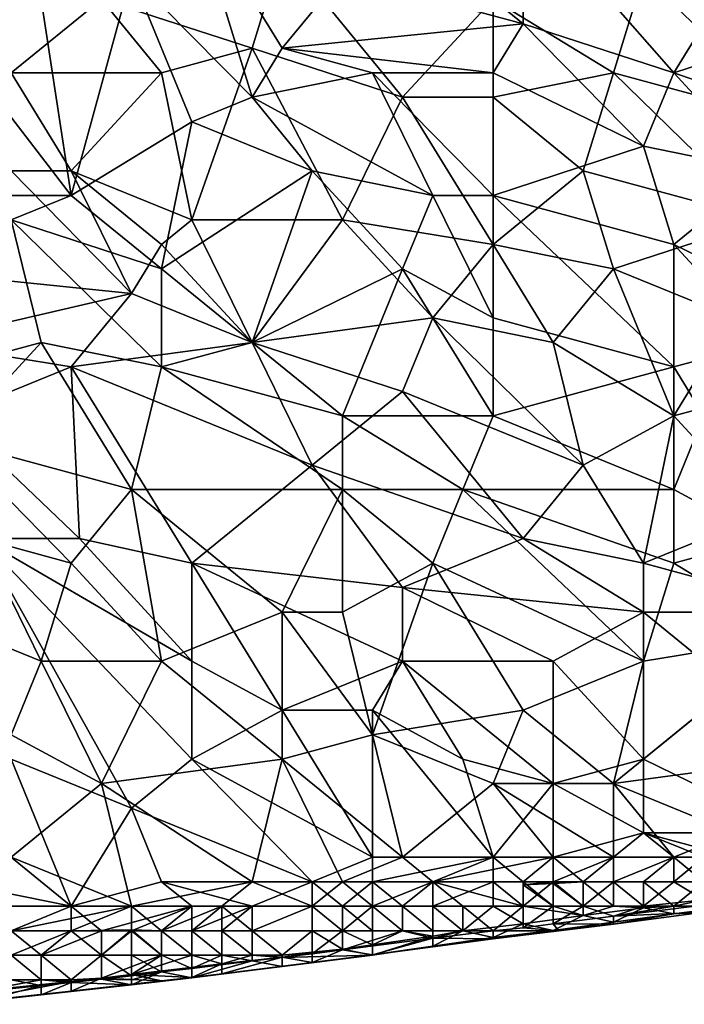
# Model space of a CAD drawing. Extents: x -0.7 to 0.7, y -0.35 to 0.35.
# Tile 134 of 226: x 0.22 to 0.3, y -0.34 to -0.22. Entities that reach past the tile are written whole.
import ezdxf

# ---------------------------------------------------------------- set-up
doc = ezdxf.new("R2010")
doc.units = 0

msp = doc.modelspace()

# ---------------------------------------------------------------- linework, layer by layer
for points in [[(0.24824, -0.22788, 0.43706), (0.2406, -0.20302, 0.43705), (0.23296, -0.21234, 0.43706)], [(0.25206, -0.22167, 0.43708), (0.25969, -0.21234, 0.43706), (0.2406, -0.20302, 0.43705)], [(0.24824, -0.22788, 0.43706), (0.25206, -0.22167, 0.43708), (0.2406, -0.20302, 0.43705)], [(0.2826, -0.21856, 0.43705), (0.2826, -0.20302, 0.43703), (0.27115, -0.20924, 0.43704)], [(0.2826, -0.20302, 0.43703), (0.3017, -0.22477, 0.43704), (0.31315, -0.20613, 0.43704)], [(0.3017, -0.22477, 0.43704), (0.2826, -0.20302, 0.43703), (0.2826, -0.21856, 0.43705)], [(0.3017, -0.22477, 0.43704), (0.32079, -0.21856, 0.43703), (0.31315, -0.20613, 0.43704)], [(0.22914, -0.21545, 0.41246), (0.21769, -0.22477, 0.41248), (0.21769, -0.20924, 0.41245)], [(0.24824, -0.22167, 0.41245), (0.22914, -0.21545, 0.41246), (0.25206, -0.20924, 0.41244)], [(0.24824, -0.22167, 0.41245), (0.25206, -0.20924, 0.41244), (0.26733, -0.22788, 0.41243)], [(0.26733, -0.22788, 0.41243), (0.25206, -0.20924, 0.41244), (0.27879, -0.21545, 0.41244)], [(0.25969, -0.21234, 0.43706), (0.2826, -0.21856, 0.43705), (0.27115, -0.20924, 0.43704)], [(0.29788, -0.21234, 0.41242), (0.32843, -0.20924, 0.41245), (0.32079, -0.22167, 0.41246)], [(0.22533, -0.24031, 0.43708), (0.23296, -0.21234, 0.43706), (0.22151, -0.21545, 0.43707)], [(0.22533, -0.24031, 0.43708), (0.2406, -0.23099, 0.43706), (0.23296, -0.21234, 0.43706)], [(0.2406, -0.23099, 0.43706), (0.24824, -0.22788, 0.43706), (0.23296, -0.21234, 0.43706)], [(0.25206, -0.22167, 0.43708), (0.2826, -0.21856, 0.43705), (0.25969, -0.21234, 0.43706)], [(0.27879, -0.21545, 0.41244), (0.29788, -0.21234, 0.41242), (0.29406, -0.22477, 0.41244)], [(0.31697, -0.23099, 0.41246), (0.29406, -0.22477, 0.41244), (0.29788, -0.21234, 0.41242)], [(0.31697, -0.23099, 0.41246), (0.29788, -0.21234, 0.41242), (0.32079, -0.22167, 0.41246)], [(0.22533, -0.24031, 0.43708), (0.22151, -0.21545, 0.43707), (0.20623, -0.21545, 0.43706)], [(0.22533, -0.24031, 0.43708), (0.20623, -0.21545, 0.43706), (0.21005, -0.24031, 0.43706)], [(0.21769, -0.22477, 0.41248), (0.22914, -0.21545, 0.41246), (0.23678, -0.22477, 0.41246)], [(0.23678, -0.22477, 0.41246), (0.22914, -0.21545, 0.41246), (0.24824, -0.22167, 0.41245)], [(0.26733, -0.22788, 0.41243), (0.27879, -0.21545, 0.41244), (0.27879, -0.22788, 0.41243)], [(0.27879, -0.22788, 0.41243), (0.27879, -0.21545, 0.41244), (0.29406, -0.22477, 0.41244)], [(0.27879, -0.22477, 0.43704), (0.2826, -0.21856, 0.43705), (0.25206, -0.22167, 0.43708)], [(0.29788, -0.23409, 0.43704), (0.2826, -0.21856, 0.43705), (0.27879, -0.22477, 0.43704)], [(0.29788, -0.23409, 0.43704), (0.3017, -0.22477, 0.43704), (0.2826, -0.21856, 0.43705)], [(0.32843, -0.23409, 0.43703), (0.32079, -0.21856, 0.43703), (0.3017, -0.22477, 0.43704)], [(0.2406, -0.24342, 0.41244), (0.23678, -0.22477, 0.41246), (0.24824, -0.22167, 0.41245)], [(0.2406, -0.24342, 0.41244), (0.24824, -0.22167, 0.41245), (0.25969, -0.24342, 0.41245)], [(0.26351, -0.22477, 0.43707), (0.25206, -0.22167, 0.43708), (0.24824, -0.22788, 0.43706)], [(0.25969, -0.24342, 0.41245), (0.24824, -0.22167, 0.41245), (0.26733, -0.22788, 0.41243)], [(0.26351, -0.22477, 0.43707), (0.27879, -0.22477, 0.43704), (0.25206, -0.22167, 0.43708)], [(0.22533, -0.2372, 0.41246), (0.21769, -0.22477, 0.41248), (0.23678, -0.22477, 0.41246)], [(0.21769, -0.2372, 0.41245), (0.21769, -0.22477, 0.41248), (0.22533, -0.2372, 0.41246)], [(0.2406, -0.24342, 0.41244), (0.22533, -0.2372, 0.41246), (0.23678, -0.22477, 0.41246)], [(0.27115, -0.24031, 0.43704), (0.26351, -0.22477, 0.43707), (0.24824, -0.22788, 0.43706)], [(0.27879, -0.24031, 0.43704), (0.27879, -0.22477, 0.43704), (0.26351, -0.22477, 0.43707)], [(0.27879, -0.24031, 0.43704), (0.26351, -0.22477, 0.43707), (0.27115, -0.24031, 0.43704)], [(0.27879, -0.24031, 0.43704), (0.29788, -0.23409, 0.43704), (0.27879, -0.22477, 0.43704)], [(0.27879, -0.22788, 0.41243), (0.29406, -0.22477, 0.41244), (0.29024, -0.2372, 0.41245)], [(0.31315, -0.24342, 0.41243), (0.29024, -0.2372, 0.41245), (0.29406, -0.22477, 0.41244)], [(0.31315, -0.24342, 0.41243), (0.29406, -0.22477, 0.41244), (0.31697, -0.23099, 0.41246)], [(0.29788, -0.23409, 0.43704), (0.31315, -0.2372, 0.43702), (0.3017, -0.22477, 0.43704)], [(0.31315, -0.2372, 0.43702), (0.32843, -0.23409, 0.43703), (0.3017, -0.22477, 0.43704)], [(0.25587, -0.2372, 0.43706), (0.24824, -0.22788, 0.43706), (0.2406, -0.23099, 0.43706)], [(0.27115, -0.24031, 0.43704), (0.24824, -0.22788, 0.43706), (0.25587, -0.2372, 0.43706)], [(0.27879, -0.24652, 0.41247), (0.25969, -0.24342, 0.41245), (0.26733, -0.22788, 0.41243)], [(0.27879, -0.24652, 0.41247), (0.26733, -0.22788, 0.41243), (0.27879, -0.22788, 0.41243)], [(0.27879, -0.24652, 0.41247), (0.27879, -0.22788, 0.41243), (0.29024, -0.2372, 0.41245)], [(0.23678, -0.24963, 0.43705), (0.2406, -0.23099, 0.43706), (0.22533, -0.24031, 0.43708)], [(0.23678, -0.24963, 0.43705), (0.25587, -0.2372, 0.43706), (0.2406, -0.23099, 0.43706)], [(0.27879, -0.24031, 0.43704), (0.3017, -0.24652, 0.43703), (0.29788, -0.23409, 0.43704)], [(0.3017, -0.24652, 0.43703), (0.31315, -0.2372, 0.43702), (0.29788, -0.23409, 0.43704)], [(0.23296, -0.25274, 0.41245), (0.20242, -0.24963, 0.41248), (0.21769, -0.2372, 0.41245)], [(0.23296, -0.25274, 0.41245), (0.21769, -0.2372, 0.41245), (0.22533, -0.2372, 0.41246)], [(0.23296, -0.25274, 0.41245), (0.22533, -0.2372, 0.41246), (0.23678, -0.24652, 0.41243)], [(0.2406, -0.24342, 0.41244), (0.23678, -0.24652, 0.41243), (0.22533, -0.2372, 0.41246)], [(0.24824, -0.25895, 0.43706), (0.25587, -0.2372, 0.43706), (0.23678, -0.24963, 0.43705)], [(0.24824, -0.25895, 0.43706), (0.26733, -0.24963, 0.43706), (0.25587, -0.2372, 0.43706)], [(0.26733, -0.24963, 0.43706), (0.27115, -0.24031, 0.43704), (0.25587, -0.2372, 0.43706)], [(0.29406, -0.24963, 0.41246), (0.27879, -0.24652, 0.41247), (0.29024, -0.2372, 0.41245)], [(0.29406, -0.24963, 0.41246), (0.29024, -0.2372, 0.41245), (0.31315, -0.24342, 0.41243)], [(0.32079, -0.25585, 0.43706), (0.31315, -0.2372, 0.43702), (0.3017, -0.24652, 0.43703)], [(0.21005, -0.24031, 0.43706), (0.21769, -0.24342, 0.43706), (0.22533, -0.24031, 0.43708)], [(0.23678, -0.24963, 0.43705), (0.22533, -0.24031, 0.43708), (0.21769, -0.24342, 0.43706)], [(0.26733, -0.24963, 0.43706), (0.27879, -0.25585, 0.43703), (0.27115, -0.24031, 0.43704)], [(0.27879, -0.25585, 0.43703), (0.27879, -0.24031, 0.43704), (0.27115, -0.24031, 0.43704)], [(0.3017, -0.26206, 0.43706), (0.3017, -0.24652, 0.43703), (0.27879, -0.24031, 0.43704)], [(0.3017, -0.26206, 0.43706), (0.27879, -0.24031, 0.43704), (0.27879, -0.25585, 0.43703)], [(0.22151, -0.25895, 0.43707), (0.21769, -0.24342, 0.43706), (0.21005, -0.26206, 0.43706)], [(0.23678, -0.26206, 0.43706), (0.23678, -0.24963, 0.43705), (0.21769, -0.24342, 0.43706)], [(0.23678, -0.26206, 0.43706), (0.21769, -0.24342, 0.43706), (0.22151, -0.25895, 0.43707)], [(0.23678, -0.24652, 0.41243), (0.2406, -0.24342, 0.41244), (0.24824, -0.25895, 0.41245)], [(0.24824, -0.25895, 0.41245), (0.2406, -0.24342, 0.41244), (0.25969, -0.24342, 0.41245)], [(0.27115, -0.25585, 0.41245), (0.24824, -0.25895, 0.41245), (0.25969, -0.24342, 0.41245)], [(0.27115, -0.25585, 0.41245), (0.25969, -0.24342, 0.41245), (0.27879, -0.24652, 0.41247)], [(0.29406, -0.24963, 0.41246), (0.31315, -0.24342, 0.41243), (0.30933, -0.25585, 0.41243)], [(0.24824, -0.25895, 0.41245), (0.23296, -0.25274, 0.41245), (0.23678, -0.24652, 0.41243)], [(0.27879, -0.24652, 0.41247), (0.28642, -0.25895, 0.41245), (0.27115, -0.25585, 0.41245)], [(0.29406, -0.24963, 0.41246), (0.28642, -0.25895, 0.41245), (0.27879, -0.24652, 0.41247)], [(0.31315, -0.25895, 0.43706), (0.32079, -0.25585, 0.43706), (0.3017, -0.24652, 0.43703)], [(0.3017, -0.26206, 0.43706), (0.31315, -0.25895, 0.43706), (0.3017, -0.24652, 0.43703)], [(0.20623, -0.25895, 0.41246), (0.20242, -0.24963, 0.41248), (0.23296, -0.25274, 0.41245)], [(0.23678, -0.26206, 0.43706), (0.24824, -0.25895, 0.43706), (0.23678, -0.24963, 0.43705)], [(0.25969, -0.26827, 0.43703), (0.26733, -0.24963, 0.43706), (0.24824, -0.25895, 0.43706)], [(0.25969, -0.26827, 0.43703), (0.27879, -0.26827, 0.43704), (0.26733, -0.24963, 0.43706)], [(0.26733, -0.24963, 0.43706), (0.27879, -0.26827, 0.43704), (0.27879, -0.25585, 0.43703)], [(0.28642, -0.25895, 0.41245), (0.29406, -0.24963, 0.41246), (0.3017, -0.26827, 0.41244)], [(0.3017, -0.26827, 0.41244), (0.29406, -0.24963, 0.41246), (0.30933, -0.25585, 0.41243)], [(0.22533, -0.26206, 0.41244), (0.20623, -0.25895, 0.41246), (0.23296, -0.25274, 0.41245)], [(0.22533, -0.26206, 0.41244), (0.23296, -0.25274, 0.41245), (0.24824, -0.25895, 0.41245)], [(0.26733, -0.26517, 0.41246), (0.24824, -0.25895, 0.41245), (0.27115, -0.25585, 0.41245)], [(0.26733, -0.26517, 0.41246), (0.27115, -0.25585, 0.41245), (0.29024, -0.27449, 0.41244)], [(0.27115, -0.25585, 0.41245), (0.28642, -0.25895, 0.41245), (0.29024, -0.27449, 0.41244)], [(0.27879, -0.26827, 0.43704), (0.3017, -0.26206, 0.43706), (0.27879, -0.25585, 0.43703)], [(0.31315, -0.26517, 0.41244), (0.3017, -0.26827, 0.41244), (0.30933, -0.25585, 0.41243)], [(0.21005, -0.26827, 0.41248), (0.20623, -0.25895, 0.41246), (0.22533, -0.26206, 0.41244)], [(0.21005, -0.27138, 0.43705), (0.22151, -0.25895, 0.43707), (0.21005, -0.26206, 0.43706)], [(0.21005, -0.27138, 0.43705), (0.23296, -0.2776, 0.43706), (0.22151, -0.25895, 0.43707)], [(0.23296, -0.2776, 0.43706), (0.23678, -0.26206, 0.43706), (0.22151, -0.25895, 0.43707)], [(0.22533, -0.26206, 0.41244), (0.24824, -0.25895, 0.41245), (0.25587, -0.27449, 0.41245)], [(0.23678, -0.26206, 0.43706), (0.25969, -0.26827, 0.43703), (0.24824, -0.25895, 0.43706)], [(0.25587, -0.27449, 0.41245), (0.24824, -0.25895, 0.41245), (0.26733, -0.26517, 0.41246)], [(0.29024, -0.27449, 0.41244), (0.28642, -0.25895, 0.41245), (0.3017, -0.26827, 0.41244)], [(0.30552, -0.26827, 0.43706), (0.31315, -0.25895, 0.43706), (0.3017, -0.26206, 0.43706)], [(0.22638, -0.28381, 0.41246), (0.21005, -0.26827, 0.41248), (0.22533, -0.26206, 0.41244)], [(0.2406, -0.28692, 0.41246), (0.22533, -0.26206, 0.41244), (0.25587, -0.27449, 0.41245)], [(0.2406, -0.28692, 0.41246), (0.22638, -0.28381, 0.41246), (0.22533, -0.26206, 0.41244)], [(0.23296, -0.2776, 0.43706), (0.25969, -0.2776, 0.43706), (0.23678, -0.26206, 0.43706)], [(0.25969, -0.2776, 0.43706), (0.25969, -0.26827, 0.43703), (0.23678, -0.26206, 0.43706)], [(0.3017, -0.2776, 0.43706), (0.3017, -0.26206, 0.43706), (0.27879, -0.26827, 0.43704)], [(0.3017, -0.2776, 0.43706), (0.30552, -0.26827, 0.43706), (0.3017, -0.26206, 0.43706)], [(0.25587, -0.27449, 0.41245), (0.26733, -0.26517, 0.41246), (0.2826, -0.28381, 0.41244)], [(0.2826, -0.28381, 0.41244), (0.26733, -0.26517, 0.41246), (0.29024, -0.27449, 0.41244)], [(0.3017, -0.26827, 0.41244), (0.31315, -0.26517, 0.41244), (0.31315, -0.2807, 0.41243)], [(0.22638, -0.28381, 0.41246), (0.21387, -0.28381, 0.41248), (0.21005, -0.26827, 0.41248)], [(0.27497, -0.2776, 0.43705), (0.27879, -0.26827, 0.43704), (0.25969, -0.26827, 0.43703)], [(0.25969, -0.2776, 0.43706), (0.27497, -0.2776, 0.43705), (0.25969, -0.26827, 0.43703)], [(0.27497, -0.2776, 0.43705), (0.3017, -0.2776, 0.43706), (0.27879, -0.26827, 0.43704)], [(0.29788, -0.28692, 0.41243), (0.29024, -0.27449, 0.41244), (0.3017, -0.26827, 0.41244)], [(0.29788, -0.28692, 0.41243), (0.3017, -0.26827, 0.41244), (0.31315, -0.2807, 0.41243)], [(0.31315, -0.28381, 0.43707), (0.30552, -0.26827, 0.43706), (0.3017, -0.2776, 0.43706)], [(0.22533, -0.28692, 0.43706), (0.23296, -0.2776, 0.43706), (0.21005, -0.27138, 0.43705)], [(0.22533, -0.28692, 0.43706), (0.21005, -0.27138, 0.43705), (0.21387, -0.28381, 0.43704)], [(0.2406, -0.28692, 0.41246), (0.25587, -0.27449, 0.41245), (0.26733, -0.29003, 0.41243)], [(0.26733, -0.29003, 0.41243), (0.25587, -0.27449, 0.41245), (0.2826, -0.28381, 0.41244)], [(0.29788, -0.28692, 0.41243), (0.2826, -0.28381, 0.41244), (0.29024, -0.27449, 0.41244)], [(0.23678, -0.29935, 0.43708), (0.23296, -0.2776, 0.43706), (0.22533, -0.28692, 0.43706)], [(0.25206, -0.29313, 0.43705), (0.25969, -0.2776, 0.43706), (0.23296, -0.2776, 0.43706)], [(0.25206, -0.29313, 0.43705), (0.23296, -0.2776, 0.43706), (0.23678, -0.29935, 0.43708)], [(0.25206, -0.29313, 0.43705), (0.25969, -0.29313, 0.43709), (0.25969, -0.2776, 0.43706)], [(0.27115, -0.28692, 0.43707), (0.27497, -0.2776, 0.43705), (0.25969, -0.2776, 0.43706)], [(0.25969, -0.29313, 0.43709), (0.27115, -0.28692, 0.43707), (0.25969, -0.2776, 0.43706)], [(0.27115, -0.28692, 0.43707), (0.29788, -0.29935, 0.43709), (0.27497, -0.2776, 0.43705)], [(0.27497, -0.2776, 0.43705), (0.3017, -0.28692, 0.43709), (0.3017, -0.2776, 0.43706)], [(0.29788, -0.29935, 0.43709), (0.3017, -0.28692, 0.43709), (0.27497, -0.2776, 0.43705)], [(0.3017, -0.28692, 0.43709), (0.31315, -0.28381, 0.43707), (0.3017, -0.2776, 0.43706)], [(0.32079, -0.29313, 0.41243), (0.29788, -0.28692, 0.41243), (0.31315, -0.2807, 0.41243)], [(0.20623, -0.29313, 0.43705), (0.22151, -0.29935, 0.43708), (0.21387, -0.28381, 0.43704)], [(0.2406, -0.29935, 0.41242), (0.21387, -0.28381, 0.41248), (0.22638, -0.28381, 0.41246)], [(0.22151, -0.29935, 0.43708), (0.22533, -0.28692, 0.43706), (0.21387, -0.28381, 0.43704)], [(0.2406, -0.31178, 0.41241), (0.21387, -0.28381, 0.41248), (0.2406, -0.29935, 0.41242)], [(0.23296, -0.31799, 0.41239), (0.21387, -0.28381, 0.41248), (0.2406, -0.31178, 0.41241)], [(0.21769, -0.31178, 0.41241), (0.21387, -0.28381, 0.41248), (0.23296, -0.31799, 0.41239)], [(0.2406, -0.29935, 0.41242), (0.22638, -0.28381, 0.41246), (0.2406, -0.28692, 0.41246)], [(0.26733, -0.29003, 0.41243), (0.2826, -0.28381, 0.41244), (0.29788, -0.29313, 0.41242)], [(0.2826, -0.28381, 0.41244), (0.29788, -0.28692, 0.41243), (0.29788, -0.29313, 0.41242)], [(0.31697, -0.29624, 0.43708), (0.31315, -0.28381, 0.43707), (0.3017, -0.28692, 0.43709)], [(0.22151, -0.29935, 0.43708), (0.23678, -0.29935, 0.43708), (0.22533, -0.28692, 0.43706)], [(0.2406, -0.28692, 0.41246), (0.26733, -0.29003, 0.41243), (0.26733, -0.29935, 0.41242)], [(0.25206, -0.30556, 0.41242), (0.2406, -0.28692, 0.41246), (0.26733, -0.29935, 0.41242)], [(0.2406, -0.29935, 0.41242), (0.2406, -0.28692, 0.41246), (0.25206, -0.30556, 0.41242)], [(0.26351, -0.30867, 0.43709), (0.27115, -0.28692, 0.43707), (0.25969, -0.29313, 0.43709)], [(0.26351, -0.30867, 0.43709), (0.2826, -0.30556, 0.4371), (0.27115, -0.28692, 0.43707)], [(0.2826, -0.30556, 0.4371), (0.29788, -0.29935, 0.43709), (0.27115, -0.28692, 0.43707)], [(0.29788, -0.29313, 0.41242), (0.29788, -0.28692, 0.41243), (0.32079, -0.29313, 0.41243)], [(0.29788, -0.29935, 0.43709), (0.31697, -0.29624, 0.43708), (0.3017, -0.28692, 0.43709)], [(0.28642, -0.29935, 0.41243), (0.26733, -0.29003, 0.41243), (0.29788, -0.29313, 0.41242)], [(0.26733, -0.29935, 0.41242), (0.26733, -0.29003, 0.41243), (0.28642, -0.29935, 0.41243)], [(0.21769, -0.30867, 0.43709), (0.22151, -0.29935, 0.43708), (0.20623, -0.29313, 0.43705)], [(0.25206, -0.31178, 0.4371), (0.25206, -0.29313, 0.43705), (0.23678, -0.29935, 0.43708)], [(0.26351, -0.30867, 0.43709), (0.25969, -0.29313, 0.43709), (0.25206, -0.29313, 0.43705)], [(0.25206, -0.31178, 0.4371), (0.26351, -0.30867, 0.43709), (0.25206, -0.29313, 0.43705)], [(0.28642, -0.29935, 0.41243), (0.29788, -0.29313, 0.41242), (0.29788, -0.31178, 0.41242)], [(0.29788, -0.29313, 0.41242), (0.32079, -0.29313, 0.41243), (0.30933, -0.30246, 0.41243)], [(0.29788, -0.31178, 0.41242), (0.29788, -0.29313, 0.41242), (0.30933, -0.30246, 0.41243)], [(0.29406, -0.31488, 0.43709), (0.31697, -0.29624, 0.43708), (0.29788, -0.29935, 0.43709)], [(0.31697, -0.31178, 0.43711), (0.31697, -0.29624, 0.43708), (0.29406, -0.31488, 0.43709)], [(0.21769, -0.30867, 0.43709), (0.22914, -0.31488, 0.4371), (0.22151, -0.29935, 0.43708)], [(0.22151, -0.29935, 0.43708), (0.22914, -0.31488, 0.4371), (0.23678, -0.29935, 0.43708)], [(0.22914, -0.31488, 0.4371), (0.25206, -0.31178, 0.4371), (0.23678, -0.29935, 0.43708)], [(0.2406, -0.31178, 0.41241), (0.2406, -0.29935, 0.41242), (0.25206, -0.30556, 0.41242)], [(0.25206, -0.30556, 0.41242), (0.26733, -0.29935, 0.41242), (0.26351, -0.30556, 0.41242)], [(0.26351, -0.30556, 0.41242), (0.26733, -0.29935, 0.41242), (0.27497, -0.31178, 0.41239)], [(0.28642, -0.31488, 0.4124), (0.26733, -0.29935, 0.41242), (0.28642, -0.29935, 0.41243)], [(0.27497, -0.31178, 0.41239), (0.26733, -0.29935, 0.41242), (0.28642, -0.31488, 0.4124)], [(0.29406, -0.31488, 0.43709), (0.29788, -0.29935, 0.43709), (0.2826, -0.30556, 0.4371)], [(0.28642, -0.31488, 0.4124), (0.28642, -0.29935, 0.41243), (0.29788, -0.31178, 0.41242)], [(0.29788, -0.31178, 0.41242), (0.30933, -0.30246, 0.41243), (0.31697, -0.3211, 0.41237)], [(0.26351, -0.32421, 0.41232), (0.2406, -0.31178, 0.41241), (0.25206, -0.30556, 0.41242)], [(0.26351, -0.32421, 0.41232), (0.25206, -0.30556, 0.41242), (0.26351, -0.30556, 0.41242)], [(0.27879, -0.31488, 0.43708), (0.2826, -0.30556, 0.4371), (0.26351, -0.30867, 0.43709)], [(0.27879, -0.32421, 0.41237), (0.26351, -0.30556, 0.41242), (0.27497, -0.31178, 0.41239)], [(0.26351, -0.32421, 0.41232), (0.26351, -0.30556, 0.41242), (0.27879, -0.32421, 0.41237)], [(0.27879, -0.31488, 0.43708), (0.29406, -0.31488, 0.43709), (0.2826, -0.30556, 0.4371)], [(0.22914, -0.31488, 0.4371), (0.21769, -0.30867, 0.43709), (0.21769, -0.32421, 0.43713)], [(0.25206, -0.31178, 0.4371), (0.26733, -0.32421, 0.43714), (0.26351, -0.30867, 0.43709)], [(0.26733, -0.32421, 0.43714), (0.27879, -0.31488, 0.43708), (0.26351, -0.30867, 0.43709)], [(0.22533, -0.33042, 0.41237), (0.20242, -0.31178, 0.41242), (0.21769, -0.31178, 0.41241)], [(0.22533, -0.33042, 0.41237), (0.21005, -0.32731, 0.41241), (0.20242, -0.31178, 0.41242)], [(0.22533, -0.33042, 0.41237), (0.21769, -0.31178, 0.41241), (0.23296, -0.31799, 0.41239)], [(0.24824, -0.32731, 0.43714), (0.25206, -0.31178, 0.4371), (0.22914, -0.31488, 0.4371)], [(0.23296, -0.31799, 0.41239), (0.2406, -0.31178, 0.41241), (0.25587, -0.32731, 0.41234)], [(0.25587, -0.32731, 0.41234), (0.2406, -0.31178, 0.41241), (0.26351, -0.32421, 0.41232)], [(0.24824, -0.32731, 0.43714), (0.25969, -0.32731, 0.43714), (0.25206, -0.31178, 0.4371)], [(0.25969, -0.32731, 0.43714), (0.26733, -0.32421, 0.43714), (0.25206, -0.31178, 0.4371)], [(0.27879, -0.32421, 0.41237), (0.27497, -0.31178, 0.41239), (0.28642, -0.31488, 0.4124)], [(0.29788, -0.3211, 0.41235), (0.28642, -0.31488, 0.4124), (0.29788, -0.31178, 0.41242)], [(0.30933, -0.3211, 0.43715), (0.31697, -0.31178, 0.43711), (0.29406, -0.31488, 0.43709)], [(0.29788, -0.3211, 0.41235), (0.29788, -0.31178, 0.41242), (0.31697, -0.3211, 0.41237)], [(0.23296, -0.33042, 0.4371), (0.22914, -0.31488, 0.4371), (0.21769, -0.32421, 0.43713)], [(0.23296, -0.33042, 0.4371), (0.24824, -0.32731, 0.43714), (0.22914, -0.31488, 0.4371)], [(0.26733, -0.32421, 0.43714), (0.28642, -0.32421, 0.43713), (0.27879, -0.31488, 0.43708)], [(0.29406, -0.32421, 0.43713), (0.29406, -0.31488, 0.43709), (0.27879, -0.31488, 0.43708)], [(0.28642, -0.32421, 0.43713), (0.29406, -0.32421, 0.43713), (0.27879, -0.31488, 0.43708)], [(0.28642, -0.32421, 0.41236), (0.27879, -0.32421, 0.41237), (0.28642, -0.31488, 0.4124)], [(0.29788, -0.3211, 0.41235), (0.28642, -0.32421, 0.41236), (0.28642, -0.31488, 0.4124)], [(0.3017, -0.32421, 0.43714), (0.30933, -0.3211, 0.43715), (0.29406, -0.31488, 0.43709)], [(0.29406, -0.32421, 0.43713), (0.3017, -0.32421, 0.43714), (0.29406, -0.31488, 0.43709)], [(0.23678, -0.32731, 0.41235), (0.22533, -0.33042, 0.41237), (0.23296, -0.31799, 0.41239)], [(0.23678, -0.32731, 0.41235), (0.23296, -0.31799, 0.41239), (0.25587, -0.32731, 0.41234)], [(0.29406, -0.32421, 0.41239), (0.28642, -0.32421, 0.41236), (0.29788, -0.3211, 0.41235)], [(0.29406, -0.32421, 0.41239), (0.29788, -0.3211, 0.41235), (0.3017, -0.32421, 0.41244)], [(0.31697, -0.3211, 0.41237), (0.30933, -0.32421, 0.41257), (0.29788, -0.3211, 0.41235)], [(0.30933, -0.32421, 0.41257), (0.30552, -0.32421, 0.4125), (0.29788, -0.3211, 0.41235)], [(0.30552, -0.32421, 0.4125), (0.3017, -0.32421, 0.41244), (0.29788, -0.3211, 0.41235)], [(0.30552, -0.32421, 0.43709), (0.30933, -0.3211, 0.43715), (0.3017, -0.32421, 0.43714)], [(0.20623, -0.33042, 0.43712), (0.23296, -0.33042, 0.4371), (0.21769, -0.32421, 0.43713)], [(0.25587, -0.32731, 0.41234), (0.26351, -0.32421, 0.41232), (0.26351, -0.32731, 0.41237)], [(0.25969, -0.32731, 0.43714), (0.27115, -0.32731, 0.43709), (0.26733, -0.32421, 0.43714)], [(0.26351, -0.32731, 0.41237), (0.27879, -0.32421, 0.41237), (0.27115, -0.32731, 0.41241)], [(0.26351, -0.32731, 0.41237), (0.26351, -0.32421, 0.41232), (0.27879, -0.32421, 0.41237)], [(0.27115, -0.32731, 0.43709), (0.28642, -0.32421, 0.43713), (0.26733, -0.32421, 0.43714)], [(0.27115, -0.32731, 0.41241), (0.27879, -0.32421, 0.41237), (0.27879, -0.32731, 0.41248)], [(0.28642, -0.32731, 0.43701), (0.28642, -0.32421, 0.43713), (0.27115, -0.32731, 0.43709)], [(0.27879, -0.32421, 0.41237), (0.2826, -0.32731, 0.41254), (0.27879, -0.32731, 0.41248)], [(0.28642, -0.32421, 0.41236), (0.2826, -0.32731, 0.41254), (0.27879, -0.32421, 0.41237)], [(0.2826, -0.32731, 0.41254), (0.28642, -0.32421, 0.41236), (0.28642, -0.32731, 0.41263)], [(0.29024, -0.32731, 0.43693), (0.29406, -0.32421, 0.43713), (0.28642, -0.32421, 0.43713)], [(0.28642, -0.32731, 0.43701), (0.29024, -0.32731, 0.43693), (0.28642, -0.32421, 0.43713)], [(0.28642, -0.32421, 0.41236), (0.29406, -0.32421, 0.41239), (0.28642, -0.32731, 0.41263)], [(0.28642, -0.32731, 0.41263), (0.29406, -0.32421, 0.41239), (0.29024, -0.32731, 0.41275)], [(0.29024, -0.32731, 0.43693), (0.29406, -0.32731, 0.43684), (0.29406, -0.32421, 0.43713)], [(0.29024, -0.32731, 0.41275), (0.29406, -0.32421, 0.41239), (0.29406, -0.32731, 0.41293)], [(0.29406, -0.32421, 0.43713), (0.29406, -0.32731, 0.43684), (0.3017, -0.32421, 0.43714)], [(0.3017, -0.32421, 0.43714), (0.29406, -0.32731, 0.43684), (0.29788, -0.32731, 0.43669)], [(0.29406, -0.32731, 0.41293), (0.3017, -0.32421, 0.41244), (0.3017, -0.32731, 0.41353)], [(0.29406, -0.32421, 0.41239), (0.3017, -0.32421, 0.41244), (0.29406, -0.32731, 0.41293)], [(0.30552, -0.32731, 0.43612), (0.3017, -0.32421, 0.43714), (0.29788, -0.32731, 0.43669)], [(0.30552, -0.32421, 0.43709), (0.3017, -0.32421, 0.43714), (0.30552, -0.32731, 0.43612)], [(0.30552, -0.32421, 0.4125), (0.3017, -0.32731, 0.41353), (0.3017, -0.32421, 0.41244)], [(0.3017, -0.32731, 0.41353), (0.30552, -0.32421, 0.4125), (0.30933, -0.32731, 0.41453)], [(0.21769, -0.33353, 0.41237), (0.21005, -0.32731, 0.41241), (0.22533, -0.33042, 0.41237)], [(0.22533, -0.33042, 0.41237), (0.23678, -0.32731, 0.41235), (0.2406, -0.33042, 0.41238)], [(0.23296, -0.33042, 0.4371), (0.24442, -0.33042, 0.43707), (0.24824, -0.32731, 0.43714)], [(0.24824, -0.33042, 0.41241), (0.23678, -0.32731, 0.41235), (0.25587, -0.32731, 0.41234)], [(0.2406, -0.33042, 0.41238), (0.23678, -0.32731, 0.41235), (0.24824, -0.33042, 0.41241)], [(0.24442, -0.33042, 0.43707), (0.25587, -0.33042, 0.43701), (0.24824, -0.32731, 0.43714)], [(0.25587, -0.33042, 0.43701), (0.25969, -0.32731, 0.43714), (0.24824, -0.32731, 0.43714)], [(0.24824, -0.33042, 0.41241), (0.25587, -0.32731, 0.41234), (0.25587, -0.33042, 0.4125)], [(0.26351, -0.33042, 0.43692), (0.25969, -0.32731, 0.43714), (0.25587, -0.33042, 0.43701)], [(0.26351, -0.32731, 0.41237), (0.25969, -0.33042, 0.41255), (0.25587, -0.32731, 0.41234)], [(0.25969, -0.33042, 0.41255), (0.25587, -0.33042, 0.4125), (0.25587, -0.32731, 0.41234)], [(0.25969, -0.32731, 0.43714), (0.26351, -0.33042, 0.43692), (0.27115, -0.32731, 0.43709)], [(0.25969, -0.33042, 0.41255), (0.26351, -0.32731, 0.41237), (0.26351, -0.33042, 0.41265)], [(0.26351, -0.32731, 0.41237), (0.27115, -0.32731, 0.41241), (0.26733, -0.33042, 0.41278)], [(0.26351, -0.33042, 0.43692), (0.26733, -0.33042, 0.43685), (0.27115, -0.32731, 0.43709)], [(0.26351, -0.33042, 0.41265), (0.26351, -0.32731, 0.41237), (0.26733, -0.33042, 0.41278)], [(0.27115, -0.32731, 0.43709), (0.26733, -0.33042, 0.43685), (0.27115, -0.33042, 0.43674)], [(0.26733, -0.33042, 0.41278), (0.27115, -0.32731, 0.41241), (0.27115, -0.33042, 0.41298)], [(0.27497, -0.33042, 0.43659), (0.2826, -0.33042, 0.43599), (0.27115, -0.32731, 0.43709)], [(0.27879, -0.32731, 0.41248), (0.27879, -0.33042, 0.41361), (0.27115, -0.33042, 0.41298)], [(0.27497, -0.33042, 0.43659), (0.27115, -0.32731, 0.43709), (0.27115, -0.33042, 0.43674)], [(0.27115, -0.32731, 0.41241), (0.27879, -0.32731, 0.41248), (0.27115, -0.33042, 0.41298)], [(0.27115, -0.32731, 0.43709), (0.2826, -0.33042, 0.43599), (0.28642, -0.32731, 0.43701)], [(0.27879, -0.33042, 0.41361), (0.27879, -0.32731, 0.41248), (0.2826, -0.33042, 0.41405)], [(0.2826, -0.33042, 0.41405), (0.27879, -0.32731, 0.41248), (0.2826, -0.32731, 0.41254)], [(0.2826, -0.32769, 0.43692), (0.28642, -0.32752, 0.43692), (0.28642, -0.32731, 0.43701)], [(0.28642, -0.33042, 0.41466), (0.2826, -0.32731, 0.41254), (0.28642, -0.32731, 0.41263)], [(0.2826, -0.33042, 0.41405), (0.2826, -0.32731, 0.41254), (0.28642, -0.33042, 0.41466)], [(0.2826, -0.33042, 0.43599), (0.2826, -0.32769, 0.43692), (0.28642, -0.32731, 0.43701)], [(0.28642, -0.32752, 0.43692), (0.2826, -0.32769, 0.43692), (0.28642, -0.33042, 0.43555)], [(0.28642, -0.33042, 0.43555), (0.2826, -0.32769, 0.43692), (0.2826, -0.33042, 0.43599)], [(0.28642, -0.32731, 0.43701), (0.28642, -0.32752, 0.43692), (0.29024, -0.32731, 0.43693)], [(0.29024, -0.32731, 0.43693), (0.28642, -0.32752, 0.43692), (0.29024, -0.33042, 0.43498)], [(0.29024, -0.33042, 0.41532), (0.28642, -0.32731, 0.41263), (0.29024, -0.32731, 0.41275)], [(0.28642, -0.33042, 0.41466), (0.28642, -0.32731, 0.41263), (0.29024, -0.33042, 0.41532)], [(0.29024, -0.33042, 0.43498), (0.28642, -0.32752, 0.43692), (0.28642, -0.33042, 0.43555)], [(0.29024, -0.32731, 0.43693), (0.29024, -0.33042, 0.43498), (0.29406, -0.32731, 0.43684)], [(0.29406, -0.33042, 0.41616), (0.29024, -0.32731, 0.41275), (0.29406, -0.32731, 0.41293)], [(0.29024, -0.33042, 0.41532), (0.29024, -0.32731, 0.41275), (0.29406, -0.33042, 0.41616)], [(0.29024, -0.33042, 0.43498), (0.29788, -0.33042, 0.43358), (0.29406, -0.32731, 0.43684)], [(0.3017, -0.32731, 0.41353), (0.29788, -0.33042, 0.41698), (0.29406, -0.32731, 0.41293)], [(0.29788, -0.33042, 0.43358), (0.29788, -0.32731, 0.43669), (0.29406, -0.32731, 0.43684)], [(0.29406, -0.33042, 0.41616), (0.29406, -0.32731, 0.41293), (0.29788, -0.33042, 0.41698)], [(0.3017, -0.33042, 0.43273), (0.30552, -0.32731, 0.43612), (0.29788, -0.32731, 0.43669)], [(0.29788, -0.33042, 0.43358), (0.3017, -0.33042, 0.43273), (0.29788, -0.32731, 0.43669)], [(0.30552, -0.3296, 0.41736), (0.29788, -0.33042, 0.41698), (0.3017, -0.32731, 0.41353)], [(0.30933, -0.32731, 0.41453), (0.30552, -0.3296, 0.41736), (0.3017, -0.32731, 0.41353)], [(0.30439, -0.33042, 0.43203), (0.30552, -0.32731, 0.43612), (0.3017, -0.33042, 0.43273)], [(0.21769, -0.33353, 0.43704), (0.23296, -0.33042, 0.4371), (0.20623, -0.33042, 0.43712)], [(0.21769, -0.33353, 0.43704), (0.22533, -0.33353, 0.43701), (0.23296, -0.33042, 0.4371)], [(0.22533, -0.33353, 0.41241), (0.21769, -0.33353, 0.41237), (0.22533, -0.33042, 0.41237)], [(0.2406, -0.33042, 0.41238), (0.22914, -0.33353, 0.41245), (0.22533, -0.33042, 0.41237)], [(0.22533, -0.33353, 0.43701), (0.23296, -0.33341, 0.43692), (0.23296, -0.33042, 0.4371)], [(0.22533, -0.33353, 0.41241), (0.22533, -0.33042, 0.41237), (0.22914, -0.33353, 0.41245)], [(0.23296, -0.33353, 0.41249), (0.22914, -0.33353, 0.41245), (0.2406, -0.33042, 0.41238)], [(0.23678, -0.33353, 0.43685), (0.24442, -0.33042, 0.43707), (0.23296, -0.33042, 0.4371)], [(0.23296, -0.33341, 0.43692), (0.23678, -0.33353, 0.43685), (0.23296, -0.33042, 0.4371)], [(0.23678, -0.33353, 0.41257), (0.23296, -0.33353, 0.41249), (0.2406, -0.33042, 0.41238)], [(0.24442, -0.33042, 0.43707), (0.23678, -0.33353, 0.43685), (0.2406, -0.33353, 0.43677)], [(0.23678, -0.33353, 0.41257), (0.2406, -0.33042, 0.41238), (0.2406, -0.33353, 0.41266)], [(0.24442, -0.33353, 0.43665), (0.24442, -0.33042, 0.43707), (0.2406, -0.33353, 0.43677)], [(0.2406, -0.33042, 0.41238), (0.24824, -0.33042, 0.41241), (0.2406, -0.33353, 0.41266)], [(0.2406, -0.33353, 0.41266), (0.24824, -0.33042, 0.41241), (0.24442, -0.33353, 0.41278)], [(0.24824, -0.33353, 0.43651), (0.25587, -0.33042, 0.43701), (0.24442, -0.33042, 0.43707)], [(0.24824, -0.33353, 0.43651), (0.24442, -0.33042, 0.43707), (0.24442, -0.33353, 0.43665)], [(0.24442, -0.33353, 0.41278), (0.24824, -0.33042, 0.41241), (0.24824, -0.33353, 0.41296)], [(0.25587, -0.33353, 0.43604), (0.25587, -0.33042, 0.43701), (0.24824, -0.33353, 0.43651)], [(0.25587, -0.33042, 0.4125), (0.25587, -0.33353, 0.41356), (0.24824, -0.33353, 0.41296)], [(0.24824, -0.33042, 0.41241), (0.25587, -0.33042, 0.4125), (0.24824, -0.33353, 0.41296)], [(0.25969, -0.33353, 0.414), (0.25587, -0.33042, 0.4125), (0.25969, -0.33042, 0.41255)], [(0.25587, -0.33353, 0.41356), (0.25587, -0.33042, 0.4125), (0.25969, -0.33353, 0.414)], [(0.26351, -0.33042, 0.43692), (0.25587, -0.33042, 0.43701), (0.25969, -0.33353, 0.4357)], [(0.25969, -0.33353, 0.4357), (0.25587, -0.33042, 0.43701), (0.25587, -0.33353, 0.43604)], [(0.25969, -0.33353, 0.4357), (0.26733, -0.33353, 0.43464), (0.26351, -0.33042, 0.43692)], [(0.26351, -0.33353, 0.41458), (0.25969, -0.33042, 0.41255), (0.26351, -0.33042, 0.41265)], [(0.25969, -0.33353, 0.414), (0.25969, -0.33042, 0.41255), (0.26351, -0.33353, 0.41458)], [(0.26733, -0.33353, 0.43464), (0.26733, -0.33042, 0.43685), (0.26351, -0.33042, 0.43692)], [(0.26733, -0.33353, 0.41528), (0.26351, -0.33042, 0.41265), (0.26733, -0.33042, 0.41278)], [(0.26351, -0.33353, 0.41458), (0.26351, -0.33042, 0.41265), (0.26733, -0.33353, 0.41528)], [(0.27115, -0.33353, 0.4339), (0.27115, -0.33042, 0.43674), (0.26733, -0.33042, 0.43685)], [(0.26733, -0.33353, 0.43464), (0.27115, -0.33353, 0.4339), (0.26733, -0.33042, 0.43685)], [(0.27115, -0.33353, 0.41612), (0.26733, -0.33042, 0.41278), (0.27115, -0.33042, 0.41298)], [(0.26733, -0.33353, 0.41528), (0.26733, -0.33042, 0.41278), (0.27115, -0.33353, 0.41612)], [(0.27879, -0.33042, 0.41361), (0.27497, -0.33353, 0.41697), (0.27115, -0.33042, 0.41298)], [(0.27497, -0.33353, 0.43308), (0.27497, -0.33042, 0.43659), (0.27115, -0.33042, 0.43674)], [(0.27115, -0.33353, 0.4339), (0.27497, -0.33353, 0.43308), (0.27115, -0.33042, 0.43674)], [(0.27115, -0.33353, 0.41612), (0.27115, -0.33042, 0.41298), (0.27497, -0.33353, 0.41697)], [(0.27879, -0.33353, 0.43227), (0.2826, -0.33042, 0.43599), (0.27497, -0.33042, 0.43659)], [(0.2826, -0.33266, 0.41736), (0.27497, -0.33353, 0.41697), (0.27879, -0.33042, 0.41361)], [(0.27497, -0.33353, 0.43308), (0.27879, -0.33353, 0.43227), (0.27497, -0.33042, 0.43659)], [(0.27879, -0.33353, 0.43227), (0.2826, -0.33314, 0.43203), (0.2826, -0.33042, 0.43599)], [(0.2826, -0.33042, 0.41405), (0.2826, -0.33266, 0.41736), (0.27879, -0.33042, 0.41361)], [(0.2826, -0.33042, 0.43599), (0.2826, -0.33314, 0.43203), (0.28642, -0.33042, 0.43555)], [(0.2826, -0.33314, 0.43203), (0.28642, -0.33265, 0.43203), (0.28642, -0.33042, 0.43555)], [(0.28642, -0.33042, 0.41466), (0.29024, -0.33158, 0.41736), (0.2826, -0.33042, 0.41405)], [(0.29024, -0.33158, 0.41736), (0.2826, -0.33266, 0.41736), (0.2826, -0.33042, 0.41405)], [(0.29024, -0.33042, 0.41532), (0.29024, -0.33158, 0.41736), (0.28642, -0.33042, 0.41466)], [(0.28642, -0.33265, 0.43203), (0.29406, -0.33167, 0.43203), (0.29024, -0.33042, 0.43498)], [(0.28642, -0.33042, 0.43555), (0.28642, -0.33265, 0.43203), (0.29024, -0.33042, 0.43498)], [(0.29024, -0.33042, 0.43498), (0.29406, -0.33167, 0.43203), (0.29788, -0.33042, 0.43358)], [(0.29788, -0.33061, 0.41736), (0.29024, -0.33158, 0.41736), (0.29406, -0.33042, 0.41616)], [(0.29406, -0.33042, 0.41616), (0.29024, -0.33158, 0.41736), (0.29024, -0.33042, 0.41532)], [(0.29024, -0.33158, 0.41736), (0.29788, -0.33061, 0.41736), (0.29406, -0.33244, 0.42225)], [(0.29788, -0.33042, 0.41698), (0.29788, -0.33061, 0.41736), (0.29406, -0.33042, 0.41616)], [(0.29788, -0.33042, 0.43358), (0.29406, -0.33167, 0.43203), (0.3017, -0.33042, 0.43273)], [(0.29406, -0.33167, 0.43203), (0.30439, -0.33042, 0.43203), (0.3017, -0.33042, 0.43273)], [(0.29406, -0.33167, 0.43203), (0.30552, -0.33116, 0.42714), (0.30439, -0.33042, 0.43203)], [(0.29788, -0.33061, 0.41736), (0.3017, -0.3314, 0.42225), (0.29406, -0.33244, 0.42225)], [(0.30552, -0.3296, 0.41736), (0.3017, -0.33042, 0.41818), (0.29788, -0.33042, 0.41698)], [(0.3017, -0.33042, 0.41818), (0.3017, -0.3314, 0.42225), (0.29788, -0.33061, 0.41736)], [(0.29788, -0.33061, 0.41736), (0.29788, -0.33042, 0.41698), (0.3017, -0.33042, 0.41818)], [(0.3017, -0.33042, 0.41818), (0.30552, -0.3296, 0.41736), (0.30933, -0.33042, 0.42204)], [(0.3017, -0.3314, 0.42225), (0.30933, -0.33042, 0.42204), (0.30552, -0.33116, 0.42714)], [(0.30933, -0.33042, 0.42204), (0.3017, -0.3314, 0.42225), (0.3017, -0.33042, 0.41818)], [(0.2826, -0.33266, 0.41736), (0.29024, -0.33158, 0.41736), (0.28642, -0.3335, 0.42225)], [(0.28642, -0.3335, 0.42225), (0.29024, -0.33158, 0.41736), (0.29406, -0.33244, 0.42225)], [(0.28642, -0.33265, 0.43203), (0.29406, -0.33267, 0.42714), (0.29406, -0.33167, 0.43203)], [(0.29406, -0.33267, 0.42714), (0.30552, -0.33116, 0.42714), (0.29406, -0.33167, 0.43203)], [(0.29406, -0.33267, 0.42714), (0.3017, -0.3314, 0.42225), (0.30552, -0.33116, 0.42714)], [(0.29406, -0.33244, 0.42225), (0.3017, -0.3314, 0.42225), (0.29406, -0.33267, 0.42714)], [(0.27497, -0.33353, 0.41697), (0.2826, -0.33266, 0.41736), (0.27879, -0.33439, 0.42225)], [(0.2826, -0.33266, 0.41736), (0.28642, -0.3335, 0.42225), (0.27879, -0.33439, 0.42225)], [(0.28715, -0.33353, 0.42714), (0.2826, -0.33314, 0.43203), (0.27879, -0.33353, 0.43227)], [(0.28642, -0.33265, 0.43203), (0.2826, -0.33314, 0.43203), (0.28715, -0.33353, 0.42714)], [(0.28642, -0.3335, 0.42225), (0.29406, -0.33244, 0.42225), (0.29406, -0.33267, 0.42714)], [(0.28715, -0.33353, 0.42714), (0.29406, -0.33267, 0.42714), (0.28642, -0.33265, 0.43203)], [(0.28642, -0.3335, 0.42225), (0.29406, -0.33267, 0.42714), (0.28715, -0.33353, 0.42714)], [(0.21769, -0.33353, 0.43704), (0.22151, -0.33664, 0.43643), (0.22533, -0.33353, 0.43701)], [(0.22151, -0.33664, 0.43643), (0.21769, -0.33353, 0.43704), (0.21769, -0.33664, 0.43661)], [(0.21769, -0.33353, 0.41237), (0.22533, -0.33353, 0.41241), (0.21769, -0.33664, 0.41271)], [(0.21769, -0.33664, 0.41271), (0.22533, -0.33353, 0.41241), (0.22151, -0.33664, 0.41288)], [(0.22914, -0.33664, 0.43598), (0.22533, -0.33353, 0.43701), (0.22151, -0.33664, 0.43643)], [(0.22533, -0.33353, 0.41241), (0.22914, -0.33353, 0.41245), (0.22151, -0.33664, 0.41288)], [(0.22151, -0.33664, 0.41288), (0.22914, -0.33353, 0.41245), (0.22914, -0.33664, 0.41337)], [(0.23296, -0.33341, 0.43692), (0.22533, -0.33353, 0.43701), (0.22914, -0.33664, 0.43598)], [(0.22914, -0.33664, 0.43598), (0.23678, -0.33664, 0.43522), (0.23296, -0.33341, 0.43692)], [(0.23296, -0.33353, 0.41249), (0.23296, -0.33664, 0.41374), (0.22914, -0.33664, 0.41337)], [(0.22914, -0.33353, 0.41245), (0.23296, -0.33353, 0.41249), (0.22914, -0.33664, 0.41337)], [(0.23678, -0.33664, 0.43522), (0.23678, -0.33353, 0.43685), (0.23296, -0.33341, 0.43692)], [(0.23678, -0.33664, 0.41416), (0.23296, -0.33353, 0.41249), (0.23678, -0.33353, 0.41257)], [(0.23296, -0.33664, 0.41374), (0.23296, -0.33353, 0.41249), (0.23678, -0.33664, 0.41416)], [(0.2406, -0.33664, 0.4347), (0.2406, -0.33353, 0.43677), (0.23678, -0.33353, 0.43685)], [(0.23678, -0.33664, 0.43522), (0.2406, -0.33664, 0.4347), (0.23678, -0.33353, 0.43685)], [(0.2406, -0.33664, 0.41468), (0.23678, -0.33353, 0.41257), (0.2406, -0.33353, 0.41266)], [(0.23678, -0.33664, 0.41416), (0.23678, -0.33353, 0.41257), (0.2406, -0.33664, 0.41468)], [(0.24442, -0.33664, 0.43404), (0.24442, -0.33353, 0.43665), (0.2406, -0.33353, 0.43677)], [(0.2406, -0.33664, 0.4347), (0.24442, -0.33664, 0.43404), (0.2406, -0.33353, 0.43677)], [(0.24442, -0.33664, 0.41532), (0.2406, -0.33353, 0.41266), (0.24442, -0.33353, 0.41278)], [(0.2406, -0.33664, 0.41468), (0.2406, -0.33353, 0.41266), (0.24442, -0.33664, 0.41532)], [(0.24824, -0.33664, 0.43335), (0.24824, -0.33353, 0.43651), (0.24442, -0.33353, 0.43665)], [(0.24442, -0.33664, 0.43404), (0.24824, -0.33664, 0.43335), (0.24442, -0.33353, 0.43665)], [(0.24824, -0.33664, 0.41606), (0.24442, -0.33353, 0.41278), (0.24824, -0.33353, 0.41296)], [(0.24442, -0.33664, 0.41532), (0.24442, -0.33353, 0.41278), (0.24824, -0.33664, 0.41606)], [(0.25206, -0.33664, 0.43255), (0.25587, -0.33353, 0.43604), (0.24824, -0.33353, 0.43651)], [(0.25587, -0.33353, 0.41356), (0.25206, -0.33664, 0.41681), (0.24824, -0.33353, 0.41296)], [(0.24824, -0.33664, 0.43335), (0.25206, -0.33664, 0.43255), (0.24824, -0.33353, 0.43651)], [(0.24824, -0.33664, 0.41606), (0.24824, -0.33353, 0.41296), (0.25206, -0.33664, 0.41681)], [(0.25969, -0.33586, 0.41736), (0.25206, -0.33664, 0.41681), (0.25587, -0.33353, 0.41356)], [(0.25587, -0.33644, 0.43203), (0.25587, -0.33353, 0.43604), (0.25206, -0.33664, 0.43255)], [(0.25587, -0.33353, 0.43604), (0.25587, -0.33644, 0.43203), (0.25969, -0.33353, 0.4357)], [(0.25587, -0.33644, 0.43203), (0.25969, -0.33594, 0.43203), (0.25969, -0.33353, 0.4357)], [(0.25969, -0.33353, 0.414), (0.25969, -0.33586, 0.41736), (0.25587, -0.33353, 0.41356)], [(0.26351, -0.33353, 0.41458), (0.26351, -0.3353, 0.41736), (0.25969, -0.33353, 0.414)], [(0.26351, -0.3353, 0.41736), (0.25969, -0.33586, 0.41736), (0.25969, -0.33353, 0.414)], [(0.25969, -0.33594, 0.43203), (0.27115, -0.33448, 0.43203), (0.26733, -0.33353, 0.43464)], [(0.25969, -0.33353, 0.4357), (0.25969, -0.33594, 0.43203), (0.26733, -0.33353, 0.43464)], [(0.25969, -0.33594, 0.43203), (0.26351, -0.33658, 0.42714), (0.27115, -0.33448, 0.43203)], [(0.27115, -0.3342, 0.41736), (0.26351, -0.3353, 0.41736), (0.26733, -0.33353, 0.41528)], [(0.26733, -0.33353, 0.41528), (0.26351, -0.3353, 0.41736), (0.26351, -0.33353, 0.41458)], [(0.26351, -0.3366, 0.42225), (0.27115, -0.3342, 0.41736), (0.27115, -0.33549, 0.42225)], [(0.26351, -0.3353, 0.41736), (0.27115, -0.3342, 0.41736), (0.26351, -0.3366, 0.42225)], [(0.26351, -0.33658, 0.42714), (0.27879, -0.33454, 0.42714), (0.27115, -0.33448, 0.43203)], [(0.26733, -0.33353, 0.43464), (0.27115, -0.33448, 0.43203), (0.27115, -0.33353, 0.4339)], [(0.27115, -0.33353, 0.41612), (0.27115, -0.3342, 0.41736), (0.26733, -0.33353, 0.41528)], [(0.27115, -0.33448, 0.43203), (0.27879, -0.33353, 0.43227), (0.27497, -0.33353, 0.43308)], [(0.27115, -0.33448, 0.43203), (0.27879, -0.33454, 0.42714), (0.27879, -0.33353, 0.43227)], [(0.27115, -0.3342, 0.41736), (0.27497, -0.33353, 0.41697), (0.27115, -0.33549, 0.42225)], [(0.27497, -0.33353, 0.41697), (0.27115, -0.3342, 0.41736), (0.27115, -0.33353, 0.41612)], [(0.27497, -0.33353, 0.41697), (0.27879, -0.33439, 0.42225), (0.27115, -0.33549, 0.42225)], [(0.27115, -0.33353, 0.4339), (0.27115, -0.33448, 0.43203), (0.27497, -0.33353, 0.43308)], [(0.27115, -0.33549, 0.42225), (0.27879, -0.33439, 0.42225), (0.27879, -0.33454, 0.42714)], [(0.28642, -0.3335, 0.42225), (0.28715, -0.33353, 0.42714), (0.27879, -0.33454, 0.42714)], [(0.27879, -0.33439, 0.42225), (0.28642, -0.3335, 0.42225), (0.27879, -0.33454, 0.42714)], [(0.28715, -0.33353, 0.42714), (0.27879, -0.33353, 0.43227), (0.27879, -0.33454, 0.42714)], [(0.25969, -0.33586, 0.41736), (0.26351, -0.3353, 0.41736), (0.26351, -0.3366, 0.42225)], [(0.26351, -0.33658, 0.42714), (0.27115, -0.33549, 0.42225), (0.27879, -0.33454, 0.42714)], [(0.26351, -0.3366, 0.42225), (0.27115, -0.33549, 0.42225), (0.26351, -0.33658, 0.42714)], [(0.22151, -0.33974, 0.43318), (0.22151, -0.33664, 0.43643), (0.21769, -0.33664, 0.43661)], [(0.21769, -0.33974, 0.43389), (0.22151, -0.33974, 0.43318), (0.21769, -0.33664, 0.43661)], [(0.22151, -0.33974, 0.41606), (0.21769, -0.33664, 0.41271), (0.22151, -0.33664, 0.41288)], [(0.21769, -0.33974, 0.4154), (0.21769, -0.33664, 0.41271), (0.22151, -0.33974, 0.41606)], [(0.22151, -0.33974, 0.43318), (0.22533, -0.33974, 0.43247), (0.22151, -0.33664, 0.43643)], [(0.22151, -0.33974, 0.41606), (0.22151, -0.33664, 0.41288), (0.22533, -0.33974, 0.41669)], [(0.22533, -0.33974, 0.43247), (0.22914, -0.33664, 0.43598), (0.22151, -0.33664, 0.43643)], [(0.22914, -0.33664, 0.41337), (0.22533, -0.33974, 0.41669), (0.22151, -0.33664, 0.41288)], [(0.22914, -0.33954, 0.43203), (0.22914, -0.33664, 0.43598), (0.22533, -0.33974, 0.43247)], [(0.22914, -0.33966, 0.41736), (0.22533, -0.33974, 0.41669), (0.22914, -0.33664, 0.41337)], [(0.22914, -0.33664, 0.43598), (0.22914, -0.33954, 0.43203), (0.23678, -0.33664, 0.43522)], [(0.22914, -0.33954, 0.43203), (0.23296, -0.33909, 0.43203), (0.23678, -0.33664, 0.43522)], [(0.23296, -0.33664, 0.41374), (0.23296, -0.33925, 0.41736), (0.22914, -0.33664, 0.41337)], [(0.23296, -0.33925, 0.41736), (0.22914, -0.33966, 0.41736), (0.22914, -0.33664, 0.41337)], [(0.23678, -0.33664, 0.41416), (0.23678, -0.33875, 0.41736), (0.23296, -0.33664, 0.41374)], [(0.23678, -0.33875, 0.41736), (0.23296, -0.33925, 0.41736), (0.23296, -0.33664, 0.41374)], [(0.23678, -0.33664, 0.43522), (0.23296, -0.33909, 0.43203), (0.2406, -0.33664, 0.4347)], [(0.23296, -0.33909, 0.43203), (0.24442, -0.33772, 0.43203), (0.2406, -0.33664, 0.4347)], [(0.2406, -0.33829, 0.41736), (0.23678, -0.33875, 0.41736), (0.23678, -0.33664, 0.41416)], [(0.2406, -0.33664, 0.41468), (0.2406, -0.33829, 0.41736), (0.23678, -0.33664, 0.41416)], [(0.24824, -0.33735, 0.41736), (0.2406, -0.33829, 0.41736), (0.24442, -0.33664, 0.41532)], [(0.2406, -0.33664, 0.4347), (0.24442, -0.33772, 0.43203), (0.24442, -0.33664, 0.43404)], [(0.24442, -0.33664, 0.41532), (0.2406, -0.33829, 0.41736), (0.2406, -0.33664, 0.41468)], [(0.24824, -0.33664, 0.41606), (0.24824, -0.33735, 0.41736), (0.24442, -0.33664, 0.41532)], [(0.24442, -0.33664, 0.43404), (0.24442, -0.33772, 0.43203), (0.24824, -0.33664, 0.43335)], [(0.24442, -0.33772, 0.43203), (0.25206, -0.33688, 0.43203), (0.24824, -0.33664, 0.43335)], [(0.25587, -0.33754, 0.42714), (0.25206, -0.33688, 0.43203), (0.24442, -0.33897, 0.42714)], [(0.24442, -0.33772, 0.43203), (0.24442, -0.33897, 0.42714), (0.25206, -0.33688, 0.43203)], [(0.24824, -0.33664, 0.43335), (0.25206, -0.33688, 0.43203), (0.25206, -0.33664, 0.43255)], [(0.25206, -0.33664, 0.41681), (0.25206, -0.33692, 0.41736), (0.24824, -0.33664, 0.41606)], [(0.25206, -0.33692, 0.41736), (0.24824, -0.33735, 0.41736), (0.24824, -0.33664, 0.41606)], [(0.24824, -0.33735, 0.41736), (0.25206, -0.33692, 0.41736), (0.25206, -0.33807, 0.42225)], [(0.25206, -0.33664, 0.41681), (0.25969, -0.33586, 0.41736), (0.25206, -0.33692, 0.41736)], [(0.25206, -0.33692, 0.41736), (0.25969, -0.33586, 0.41736), (0.26351, -0.3366, 0.42225)], [(0.25206, -0.33688, 0.43203), (0.25587, -0.33644, 0.43203), (0.25206, -0.33664, 0.43255)], [(0.25587, -0.33754, 0.42714), (0.25587, -0.33644, 0.43203), (0.25206, -0.33688, 0.43203)], [(0.25206, -0.33807, 0.42225), (0.26351, -0.3366, 0.42225), (0.25587, -0.33754, 0.42714)], [(0.26351, -0.3366, 0.42225), (0.25206, -0.33807, 0.42225), (0.25206, -0.33692, 0.41736)], [(0.26351, -0.33658, 0.42714), (0.25969, -0.33594, 0.43203), (0.25587, -0.33754, 0.42714)], [(0.25969, -0.33594, 0.43203), (0.25587, -0.33644, 0.43203), (0.25587, -0.33754, 0.42714)], [(0.25587, -0.33754, 0.42714), (0.26351, -0.3366, 0.42225), (0.26351, -0.33658, 0.42714)], [(0.2406, -0.33947, 0.42714), (0.24442, -0.33772, 0.43203), (0.23296, -0.33909, 0.43203)], [(0.2406, -0.33951, 0.42225), (0.24824, -0.33735, 0.41736), (0.25206, -0.33807, 0.42225)], [(0.2406, -0.33829, 0.41736), (0.24824, -0.33735, 0.41736), (0.2406, -0.33951, 0.42225)], [(0.2406, -0.33947, 0.42714), (0.24442, -0.33897, 0.42714), (0.24442, -0.33772, 0.43203)], [(0.2406, -0.33951, 0.42225), (0.25206, -0.33807, 0.42225), (0.24442, -0.33897, 0.42714)], [(0.24442, -0.33897, 0.42714), (0.25206, -0.33807, 0.42225), (0.25587, -0.33754, 0.42714)], [(0.23678, -0.33986, 0.42714), (0.23296, -0.33909, 0.43203), (0.22914, -0.33954, 0.43203)], [(0.22914, -0.33966, 0.41736), (0.23296, -0.33925, 0.41736), (0.23296, -0.33974, 0.41922)], [(0.23296, -0.33925, 0.41736), (0.23678, -0.33875, 0.41736), (0.23296, -0.33974, 0.41922)], [(0.23296, -0.33974, 0.41922), (0.23678, -0.33875, 0.41736), (0.23296, -0.34036, 0.42225)], [(0.23296, -0.34036, 0.42225), (0.23678, -0.33875, 0.41736), (0.2406, -0.33951, 0.42225)], [(0.2406, -0.33947, 0.42714), (0.23296, -0.33909, 0.43203), (0.23678, -0.33986, 0.42714)], [(0.2406, -0.33951, 0.42225), (0.2406, -0.33947, 0.42714), (0.23296, -0.34036, 0.42225)], [(0.2406, -0.33947, 0.42714), (0.23678, -0.33986, 0.42714), (0.23296, -0.34036, 0.42225)], [(0.23678, -0.33875, 0.41736), (0.2406, -0.33829, 0.41736), (0.2406, -0.33951, 0.42225)], [(0.2406, -0.33947, 0.42714), (0.2406, -0.33951, 0.42225), (0.24442, -0.33897, 0.42714)], [(0.21005, -0.34285, 0.42714), (0.22533, -0.34117, 0.42714), (0.22533, -0.33995, 0.43203)], [(0.21387, -0.34115, 0.43203), (0.21005, -0.34285, 0.42714), (0.22533, -0.33995, 0.43203)], [(0.21769, -0.33974, 0.43389), (0.21387, -0.34115, 0.43203), (0.22151, -0.33974, 0.43318)], [(0.21387, -0.34115, 0.43203), (0.22533, -0.33995, 0.43203), (0.22151, -0.33974, 0.43318)], [(0.22151, -0.34045, 0.41736), (0.21387, -0.34126, 0.41736), (0.21769, -0.33974, 0.4154)], [(0.21387, -0.3425, 0.42225), (0.22151, -0.34045, 0.41736), (0.22151, -0.34166, 0.42225)], [(0.21387, -0.34126, 0.41736), (0.22151, -0.34045, 0.41736), (0.21387, -0.3425, 0.42225)], [(0.22151, -0.33974, 0.41606), (0.22151, -0.34045, 0.41736), (0.21769, -0.33974, 0.4154)], [(0.22151, -0.33974, 0.43318), (0.22533, -0.33995, 0.43203), (0.22533, -0.33974, 0.43247)], [(0.22533, -0.33974, 0.41669), (0.22533, -0.34009, 0.41736), (0.22151, -0.33974, 0.41606)], [(0.22533, -0.34009, 0.41736), (0.22151, -0.34045, 0.41736), (0.22151, -0.33974, 0.41606)], [(0.22151, -0.34045, 0.41736), (0.22533, -0.34009, 0.41736), (0.22151, -0.34166, 0.42225)], [(0.22533, -0.34009, 0.41736), (0.23296, -0.34036, 0.42225), (0.22151, -0.34166, 0.42225)], [(0.22151, -0.34166, 0.42225), (0.23296, -0.34036, 0.42225), (0.22533, -0.34117, 0.42714)], [(0.22533, -0.34117, 0.42714), (0.23678, -0.33986, 0.42714), (0.22914, -0.33954, 0.43203)], [(0.22533, -0.33995, 0.43203), (0.22914, -0.33954, 0.43203), (0.22533, -0.33974, 0.43247)], [(0.22914, -0.33954, 0.43203), (0.22533, -0.33995, 0.43203), (0.22533, -0.34117, 0.42714)], [(0.22914, -0.33966, 0.41736), (0.22533, -0.34009, 0.41736), (0.22533, -0.33974, 0.41669)], [(0.22533, -0.34009, 0.41736), (0.22914, -0.33966, 0.41736), (0.23296, -0.34036, 0.42225)], [(0.22533, -0.34117, 0.42714), (0.23296, -0.34036, 0.42225), (0.23678, -0.33986, 0.42714)], [(0.23296, -0.33974, 0.41922), (0.23296, -0.34036, 0.42225), (0.22914, -0.33966, 0.41736)], [(0.21005, -0.34285, 0.42714), (0.22151, -0.34166, 0.42225), (0.22533, -0.34117, 0.42714)], [(0.21387, -0.3425, 0.42225), (0.22151, -0.34166, 0.42225), (0.21005, -0.34285, 0.42714)]]:
    msp.add_3dface(points)

doc.saveas('drawing.dxf')
